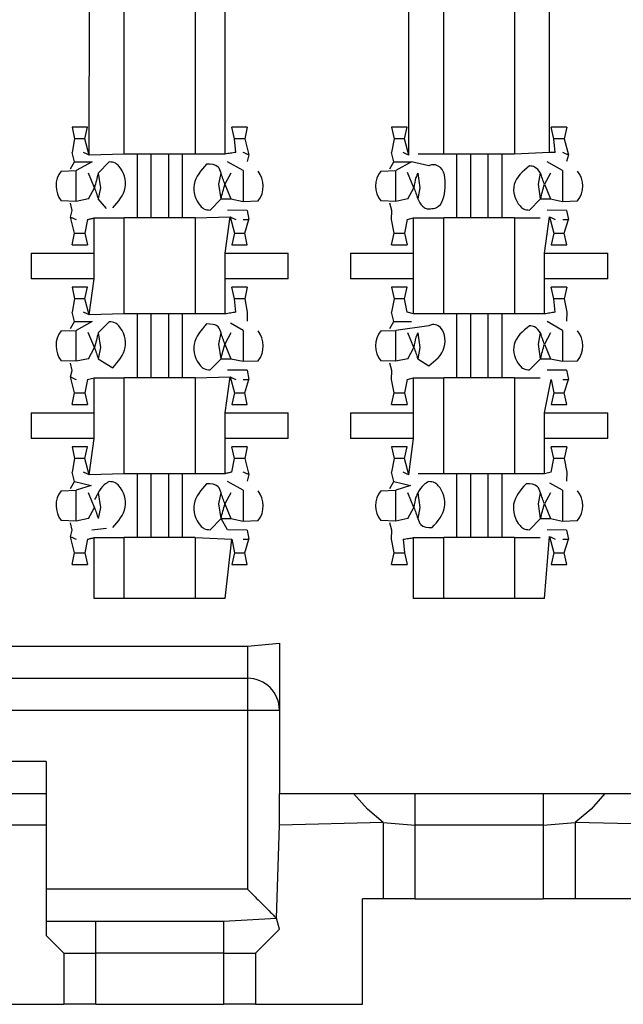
# Model space of a CAD drawing. Header units: millimetres. Extents: x 618 to 1482, y 17 to 575.
# Tile 65 of 90: x 985.01 to 988.61, y 327.44 to 333.31. Entities that reach past the tile are written whole.
import ezdxf

# ---------------------------------------------------------------- set-up
doc = ezdxf.new("R2010")
doc.units = ezdxf.units.MM

# ---------------------------------------------------------------- blocks, each defined once
blk = doc.blocks.new('cu_bee7s_cca__41', base_point=(1238.7621, 264.915))
at = {"color": 124, "linetype": 'Continuous'}
for p, q in [((1313.9004, 443.3398), (1313.9398, 487.2907)), ((1314.1784, 443.3487), (1314.1784, 487.2907)), ((1314.7425, 487.2907), (1314.7425, 443.3487)), ((1314.9812, 443.3487), (1314.9812, 487.2907)), ((1316.4404, 443.3398), (1316.4798, 487.2907)), ((1316.7184, 443.3487), (1316.7184, 487.2907)), ((1317.2825, 487.2907), (1317.2825, 443.3487)), ((1317.5605, 443.3614), (1317.5212, 487.2907)), ((1313.8664, 443.4685), (1313.7846, 443.4688)), ((1315.1364, 443.4688), (1315.0545, 443.4685)), ((1316.4064, 443.4685), (1316.3246, 443.4688)), ((1317.6764, 443.4688), (1317.5945, 443.4685)), ((1314.3906, 443.3487), (1314.3906, 442.8407)), ((1314.5303, 443.3487), (1314.5303, 442.8407)), ((1316.9306, 443.3487), (1316.9306, 442.8407)), ((1317.0703, 443.3487), (1317.0703, 442.8407)), ((1313.7979, 442.9717), (1313.7979, 443.2177)), ((1315.1231, 443.2177), (1315.1231, 442.9717)), ((1316.3379, 442.9717), (1316.3379, 443.2177)), ((1317.6631, 443.2177), (1317.6631, 442.9717)), ((1313.9398, 442.5613), (1313.9398, 442.8407)), ((1314.1784, 442.0787), (1314.1784, 442.8407)), ((1314.7425, 442.8407), (1314.7425, 442.0787)), ((1314.9812, 442.5613), (1315.0205, 442.8496)), ((1316.4798, 442.5613), (1316.4798, 442.8407)), ((1316.7184, 442.0787), (1316.7184, 442.8407)), ((1317.2825, 442.8407), (1317.2825, 442.0787)), ((1317.5212, 442.5613), (1317.5605, 442.8496)), ((1313.7846, 442.7206), (1313.8664, 442.7209)), ((1315.0545, 442.7209), (1315.1364, 442.7206)), ((1316.3246, 442.7206), (1316.4064, 442.7209)), ((1317.5945, 442.7209), (1317.6764, 442.7206)), ((1313.4384, 442.5613), (1313.4384, 442.3581)), ((1313.9398, 442.3581), (1313.9398, 442.5613)), ((1314.9812, 442.3581), (1314.9812, 442.5613)), ((1315.4826, 442.3581), (1315.4826, 442.5613)), ((1315.9784, 442.5613), (1315.9784, 442.3581)), ((1316.4798, 442.3581), (1316.4798, 442.5613)), ((1317.5212, 442.3581), (1317.5212, 442.5613)), ((1318.0226, 442.3581), (1318.0226, 442.5613)), ((1313.9004, 442.0698), (1313.9398, 442.3581)), ((1314.9812, 442.0787), (1314.9812, 442.3581)), ((1316.4798, 442.0787), (1316.4798, 442.3581)), ((1317.5212, 442.0787), (1317.5212, 442.3581)), ((1313.8664, 442.1985), (1313.7846, 442.1988)), ((1315.1364, 442.1988), (1315.0545, 442.1985)), ((1316.4064, 442.1985), (1316.3246, 442.1988)), ((1317.6764, 442.1988), (1317.5945, 442.1985)), ((1314.3906, 442.0787), (1314.3906, 441.5707)), ((1314.5303, 442.0787), (1314.5303, 441.5707)), ((1316.9306, 442.0787), (1316.9306, 441.5707)), ((1317.0703, 442.0787), (1317.0703, 441.5707)), ((1313.7979, 441.7017), (1313.7979, 441.9477)), ((1315.1231, 441.9477), (1315.1231, 441.7017)), ((1316.3379, 441.7017), (1316.3379, 441.9477)), ((1317.6631, 441.9477), (1317.6631, 441.7017)), ((1313.9398, 441.2913), (1313.9398, 441.5707)), ((1314.1784, 440.8087), (1314.1784, 441.5707)), ((1314.7425, 441.5707), (1314.7425, 440.8087)), ((1314.9812, 441.2913), (1315.0205, 441.5796)), ((1316.4798, 441.2913), (1316.4798, 441.5707)), ((1316.7184, 440.8087), (1316.7184, 441.5707)), ((1317.2825, 441.5707), (1317.2825, 440.8087)), ((1317.5212, 441.2913), (1317.5741, 441.558)), ((1313.7846, 441.4506), (1313.8664, 441.4509)), ((1315.0545, 441.4509), (1315.1364, 441.4506)), ((1316.3246, 441.4506), (1316.4064, 441.4509)), ((1317.5945, 441.4509), (1317.6764, 441.4506)), ((1313.4384, 441.2913), (1313.4384, 441.0881)), ((1313.9398, 441.0881), (1313.9398, 441.2913)), ((1314.9812, 441.0881), (1314.9812, 441.2913)), ((1315.4826, 441.0881), (1315.4826, 441.2913)), ((1315.9784, 441.2913), (1315.9784, 441.0881)), ((1316.4798, 441.0881), (1316.4798, 441.2913)), ((1317.5212, 441.0881), (1317.5212, 441.2913)), ((1318.0226, 441.0881), (1318.0226, 441.2913)), ((1313.9004, 440.7998), (1313.9398, 441.0881)), ((1314.9812, 440.8087), (1314.9812, 441.0881)), ((1316.4404, 440.7998), (1316.4798, 441.0881)), ((1317.5212, 440.8087), (1317.5212, 441.0881)), ((1313.8664, 440.9285), (1313.7846, 440.9288)), ((1315.1364, 440.9288), (1315.0545, 440.9285)), ((1316.4064, 440.9285), (1316.3246, 440.9288)), ((1317.6764, 440.9288), (1317.5945, 440.9285)), ((1314.3906, 440.8087), (1314.3906, 440.3007)), ((1314.5303, 440.8087), (1314.5303, 440.3007)), ((1316.9306, 440.8087), (1316.9306, 440.3007)), ((1317.0703, 440.8087), (1317.0703, 440.3007)), ((1313.7979, 440.4317), (1313.7979, 440.6777)), ((1315.1231, 440.6777), (1315.1231, 440.4317)), ((1316.3379, 440.4317), (1316.3379, 440.6777)), ((1317.6631, 440.6777), (1317.6631, 440.4317)), ((1313.9398, 439.8181), (1313.9398, 440.3007)), ((1314.1784, 439.8181), (1314.1784, 440.3007)), ((1314.7425, 440.3007), (1314.7425, 439.8181)), ((1314.9812, 439.8181), (1315.0341, 440.288)), ((1316.4798, 439.8181), (1316.4798, 440.3007)), ((1316.7184, 439.8181), (1316.7184, 440.3007)), ((1317.2825, 440.3007), (1317.2825, 439.8181)), ((1317.5212, 439.8181), (1317.5605, 440.3096)), ((1313.7846, 440.1806), (1313.8664, 440.1809)), ((1315.0545, 440.1809), (1315.1364, 440.1806)), ((1316.3246, 440.1806), (1316.4064, 440.1809)), ((1317.5945, 440.1809), (1317.6764, 440.1806)), ((1315.159, 439.4371), (1315.159, 439.1831)), ((1315.159, 439.1831), (1315.159, 438.9291)), ((1310.1298, 438.9291), (1315.159, 438.9291)), ((1315.159, 438.9291), (1315.413, 438.9291)), ((1315.159, 438.9291), (1315.159, 437.5067)), ((1313.5588, 438.5227), (1310.1298, 438.5227)), ((1316.4925, 438.0147), (1316.4925, 438.2687)), ((1317.5085, 438.2687), (1317.5085, 438.0147)), ((1316.4925, 437.4305), (1316.4925, 438.0147)), ((1317.5085, 438.0147), (1317.5085, 437.4305)), ((1315.159, 437.5067), (1313.5588, 437.5067)), ((1313.9525, 436.9987), (1313.9525, 437.2527)), ((1314.9685, 437.2527), (1314.9685, 436.9987)), ((1313.9525, 436.5923), (1313.9525, 436.9987)), ((1314.9685, 436.9987), (1314.9685, 436.5923))]:
    blk.add_line(p, q, dxfattribs=at)
at = {"color": 7, "linetype": 'Continuous'}
for p, q in [((1313.8869, 443.5615), (1313.7641, 443.5615)), ((1313.7641, 443.5615), (1313.7846, 443.4688)), ((1313.8664, 443.4685), (1313.8869, 443.5615)), ((1315.0545, 443.4685), (1315.0341, 443.5615)), ((1315.1569, 443.5615), (1315.0341, 443.5615)), ((1315.1569, 443.5615), (1315.1364, 443.4688)), ((1316.3041, 443.5615), (1316.3246, 443.4688)), ((1316.4269, 443.5615), (1316.3041, 443.5615)), ((1316.4064, 443.4685), (1316.4269, 443.5615)), ((1317.6969, 443.5615), (1317.5741, 443.5615)), ((1317.5945, 443.4685), (1317.5741, 443.5615)), ((1317.6969, 443.5615), (1317.6764, 443.4688)), ((1313.7846, 443.4688), (1313.7641, 443.3614)), ((1313.9004, 443.3398), (1313.8664, 443.4685)), ((1315.0653, 443.3614), (1315.0545, 443.4685)), ((1315.1364, 443.4688), (1315.1704, 443.3413)), ((1316.3246, 443.4688), (1316.3041, 443.3614)), ((1316.4404, 443.3398), (1316.4064, 443.4685)), ((1317.6053, 443.3614), (1317.5945, 443.4685)), ((1317.6764, 443.4688), (1317.7104, 443.3413)), ((1313.7826, 443.2874), (1313.7641, 443.3614)), ((1314.1784, 443.3487), (1313.9004, 443.3398)), ((1314.2814, 443.3487), (1314.1784, 443.3487)), ((1314.3906, 443.3487), (1314.2814, 443.3487)), ((1314.2814, 443.3487), (1314.2814, 442.8407)), ((1314.5303, 443.3487), (1314.3906, 443.3487)), ((1314.6395, 443.3487), (1314.5303, 443.3487)), ((1314.7425, 443.3487), (1314.6395, 443.3487)), ((1314.6395, 443.3487), (1314.6395, 442.8407)), ((1314.9812, 443.3487), (1314.7425, 443.3487)), ((1315.1704, 443.3413), (1315.1556, 443.2894)), ((1316.3226, 443.2874), (1316.3041, 443.3614)), ((1316.7184, 443.3487), (1316.5152, 443.3487)), ((1316.8214, 443.3487), (1316.7184, 443.3487)), ((1316.9306, 443.3487), (1316.8214, 443.3487)), ((1316.8214, 443.3487), (1316.8214, 442.8407)), ((1317.0703, 443.3487), (1316.9306, 443.3487)), ((1317.1795, 443.3487), (1317.0703, 443.3487)), ((1317.2825, 443.3487), (1317.1795, 443.3487)), ((1317.1795, 443.3487), (1317.1795, 442.8407)), ((1317.5605, 443.3614), (1317.2825, 443.3487)), ((1317.7104, 443.3413), (1317.6956, 443.2894)), ((1313.7505, 443.2313), (1313.7826, 443.2874)), ((1313.7826, 443.2874), (1313.9234, 443.2874)), ((1313.9234, 443.2874), (1313.7979, 443.2177)), ((1314.0596, 443.2855), (1313.9725, 443.1971)), ((1315.1231, 443.2177), (1315.0003, 443.2878)), ((1316.2905, 443.2313), (1316.3226, 443.2874)), ((1316.3226, 443.2874), (1316.4634, 443.2874)), ((1316.4634, 443.2874), (1316.3379, 443.2177)), ((1316.5996, 443.2545), (1316.4634, 443.2874)), ((1317.6631, 443.2177), (1317.5403, 443.2878)), ((1313.6778, 443.2137), (1313.7979, 443.2177)), ((1313.9422, 443.0812), (1313.8938, 443.1971)), ((1313.9725, 443.1971), (1313.99, 443.0812)), ((1314.931, 443.1082), (1314.9485, 443.1971)), ((1315.0267, 443.1971), (1314.9788, 443.1082)), ((1316.2178, 443.2137), (1316.3379, 443.2177)), ((1316.4822, 443.0812), (1316.432, 443.2013)), ((1316.5125, 443.1971), (1316.53, 443.0812)), ((1317.471, 443.1082), (1317.4885, 443.1971)), ((1317.5667, 443.1971), (1317.5188, 443.1082)), ((1313.8943, 442.9923), (1313.9422, 443.0812)), ((1313.99, 443.0812), (1313.9725, 442.9923)), ((1314.9485, 442.9923), (1314.931, 443.1082)), ((1314.9788, 443.1082), (1315.0271, 442.9923)), ((1316.4343, 442.9923), (1316.4822, 443.0812)), ((1316.53, 443.0812), (1316.5125, 442.9923)), ((1317.4885, 442.9923), (1317.471, 443.1082)), ((1317.5188, 443.1082), (1317.5671, 442.9923)), ((1313.8943, 442.9923), (1313.7979, 442.9717)), ((1314.039, 442.9149), (1313.9725, 442.9923)), ((1314.9485, 442.9923), (1314.8614, 442.9039)), ((1314.9485, 442.9923), (1315.0271, 442.9923)), ((1315.0271, 442.9923), (1315.1231, 442.9717)), ((1316.4343, 442.9923), (1316.3379, 442.9717)), ((1317.4885, 442.9923), (1317.4014, 442.9039)), ((1317.4885, 442.9923), (1317.5671, 442.9923)), ((1317.5671, 442.9923), (1317.6631, 442.9717)), ((1313.7979, 442.9717), (1313.6787, 442.9757)), ((1313.7654, 442.9), (1313.7505, 442.9581)), ((1315.1231, 442.9717), (1315.2431, 442.9757)), ((1316.3379, 442.9717), (1316.2187, 442.9757)), ((1316.3054, 442.9), (1316.2905, 442.9581)), ((1317.6631, 442.9717), (1317.7831, 442.9757)), ((1313.7505, 442.8481), (1313.7654, 442.9)), ((1313.7846, 442.7206), (1313.7505, 442.8481)), ((1313.9398, 442.8407), (1314.1784, 442.8407)), ((1314.2814, 442.8407), (1314.1784, 442.8407)), ((1314.3906, 442.8407), (1314.2814, 442.8407)), ((1314.5303, 442.8407), (1314.3906, 442.8407)), ((1314.6395, 442.8407), (1314.5303, 442.8407)), ((1314.7425, 442.8407), (1314.6395, 442.8407)), ((1314.7425, 442.8407), (1315.0205, 442.8496)), ((1315.1556, 442.9001), (1315.0003, 442.9016)), ((1315.0205, 442.8496), (1315.0545, 442.7209)), ((1315.1556, 442.9001), (1315.1704, 442.828)), ((1316.3041, 442.828), (1316.3054, 442.9)), ((1316.4269, 442.828), (1316.4798, 442.8407)), ((1316.4798, 442.8407), (1316.7184, 442.8407)), ((1316.8214, 442.8407), (1316.7184, 442.8407)), ((1316.9306, 442.8407), (1316.8214, 442.8407)), ((1317.0703, 442.8407), (1316.9306, 442.8407)), ((1317.1795, 442.8407), (1317.0703, 442.8407)), ((1317.2825, 442.8407), (1317.1795, 442.8407)), ((1317.2825, 442.8407), (1317.4857, 442.8407)), ((1317.6956, 442.9001), (1317.5403, 442.9016)), ((1317.5605, 442.8496), (1317.5945, 442.7209)), ((1317.6956, 442.9001), (1317.7104, 442.828)), ((1313.8869, 442.828), (1313.8664, 442.7209)), ((1315.1364, 442.7206), (1315.1704, 442.828)), ((1316.3246, 442.7206), (1316.3041, 442.828)), ((1316.4269, 442.828), (1316.4064, 442.7209)), ((1317.6764, 442.7206), (1317.7104, 442.828)), ((1313.7641, 442.6279), (1313.7846, 442.7206)), ((1313.8664, 442.7209), (1313.8869, 442.6279)), ((1315.0545, 442.7209), (1315.0341, 442.628)), ((1315.1569, 442.6279), (1315.1364, 442.7206)), ((1316.3041, 442.6279), (1316.3246, 442.7206)), ((1316.4064, 442.7209), (1316.4269, 442.6279)), ((1317.5945, 442.7209), (1317.5741, 442.628)), ((1317.6969, 442.6279), (1317.6764, 442.7206)), ((1313.7641, 442.6279), (1313.8869, 442.6279)), ((1315.0341, 442.628), (1315.1569, 442.6279)), ((1316.3041, 442.6279), (1316.4269, 442.6279)), ((1317.5741, 442.628), (1317.6969, 442.6279)), ((1313.4384, 442.5613), (1313.9398, 442.5613)), ((1314.9812, 442.5613), (1315.4826, 442.5613)), ((1315.9784, 442.5613), (1316.4798, 442.5613)), ((1317.5212, 442.5613), (1318.0226, 442.5613)), ((1313.9398, 442.3581), (1313.4384, 442.3581)), ((1313.8869, 442.2915), (1313.7641, 442.2915)), ((1313.7641, 442.2915), (1313.7846, 442.1988)), ((1313.8664, 442.1985), (1313.8869, 442.2915)), ((1315.4826, 442.3581), (1314.9812, 442.3581)), ((1315.1569, 442.2915), (1315.0341, 442.2915)), ((1315.0545, 442.1985), (1315.0341, 442.2915)), ((1315.1569, 442.2915), (1315.1364, 442.1988)), ((1316.4798, 442.3581), (1315.9784, 442.3581)), ((1316.4269, 442.2915), (1316.3041, 442.2915)), ((1316.3041, 442.2915), (1316.3246, 442.1988)), ((1316.4064, 442.1985), (1316.4269, 442.2915)), ((1318.0226, 442.3581), (1317.5212, 442.3581)), ((1317.6969, 442.2915), (1317.5741, 442.2915)), ((1317.5945, 442.1985), (1317.5741, 442.2915)), ((1317.6969, 442.2915), (1317.6764, 442.1988)), ((1313.7846, 442.1988), (1313.7641, 442.0914)), ((1313.9004, 442.0698), (1313.8664, 442.1985)), ((1315.0653, 442.0914), (1315.0545, 442.1985)), ((1315.1364, 442.1988), (1315.1569, 442.0914)), ((1316.3246, 442.1988), (1316.3041, 442.0914)), ((1316.4269, 442.0914), (1316.4064, 442.1985)), ((1317.6053, 442.0914), (1317.5945, 442.1985)), ((1317.6764, 442.1988), (1317.6969, 442.0914)), ((1313.7826, 442.0174), (1313.7641, 442.0914)), ((1314.1784, 442.0787), (1313.9004, 442.0698)), ((1314.2814, 442.0787), (1314.1784, 442.0787)), ((1314.3906, 442.0787), (1314.2814, 442.0787)), ((1314.2814, 442.0787), (1314.2814, 441.5707)), ((1314.5303, 442.0787), (1314.3906, 442.0787)), ((1314.6395, 442.0787), (1314.5303, 442.0787)), ((1314.7425, 442.0787), (1314.6395, 442.0787)), ((1314.6395, 442.0787), (1314.6395, 441.5707)), ((1314.9812, 442.0787), (1314.7425, 442.0787)), ((1315.1569, 442.0914), (1315.1556, 442.0194)), ((1316.3226, 442.0174), (1316.3041, 442.0914)), ((1316.4798, 442.0787), (1316.4269, 442.0914)), ((1316.7184, 442.0787), (1316.4798, 442.0787)), ((1316.8214, 442.0787), (1316.7184, 442.0787)), ((1316.9306, 442.0787), (1316.8214, 442.0787)), ((1316.8214, 442.0787), (1316.8214, 441.5707)), ((1317.0703, 442.0787), (1316.9306, 442.0787)), ((1317.1795, 442.0787), (1317.0703, 442.0787)), ((1317.2825, 442.0787), (1317.1795, 442.0787)), ((1317.1795, 442.0787), (1317.1795, 441.5707)), ((1317.5212, 442.0787), (1317.2825, 442.0787)), ((1317.6969, 442.0914), (1317.6956, 442.0194)), ((1313.7505, 441.9613), (1313.7826, 442.0174)), ((1313.7826, 442.0174), (1313.9234, 442.0174)), ((1313.9234, 442.0174), (1313.7979, 441.9477)), ((1314.0596, 442.0155), (1313.9725, 441.9271)), ((1315.1231, 441.9477), (1315.0228, 442.0045)), ((1316.2905, 441.9613), (1316.3226, 442.0174)), ((1316.3226, 442.0174), (1316.4634, 442.0174)), ((1316.5996, 441.9845), (1316.3379, 441.9477)), ((1317.6631, 441.9477), (1317.5403, 442.0178)), ((1313.6778, 441.9437), (1313.7979, 441.9477)), ((1313.9422, 441.8112), (1313.892, 441.9313)), ((1313.9725, 441.9271), (1313.99, 441.8112)), ((1314.931, 441.8382), (1314.9485, 441.9271)), ((1315.0267, 441.9271), (1314.9788, 441.8382)), ((1316.2178, 441.9437), (1316.3379, 441.9477)), ((1316.4822, 441.8112), (1316.4338, 441.9271)), ((1316.5125, 441.9271), (1316.53, 441.8112)), ((1317.471, 441.8382), (1317.4885, 441.9271)), ((1317.5667, 441.9271), (1317.5188, 441.8382)), ((1314.9485, 441.7223), (1314.931, 441.8382)), ((1314.9788, 441.8382), (1315.0271, 441.7223)), ((1317.4885, 441.7223), (1317.471, 441.8382)), ((1317.5188, 441.8382), (1317.5671, 441.7223)), ((1313.8943, 441.7223), (1313.9422, 441.8112)), ((1313.99, 441.8112), (1313.9725, 441.7223)), ((1316.4343, 441.7223), (1316.4822, 441.8112)), ((1316.53, 441.8112), (1316.5125, 441.7223)), ((1313.7979, 441.7017), (1313.6787, 441.7057)), ((1313.7654, 441.63), (1313.7505, 441.6881)), ((1313.8943, 441.7223), (1313.7979, 441.7017)), ((1313.9725, 441.7223), (1314.0877, 441.6508)), ((1314.9485, 441.7223), (1314.8614, 441.6339)), ((1314.9485, 441.7223), (1315.0271, 441.7223)), ((1315.0271, 441.7223), (1315.1231, 441.7017)), ((1315.1231, 441.7017), (1315.2431, 441.7057)), ((1316.3379, 441.7017), (1316.2187, 441.7057)), ((1316.3054, 441.63), (1316.2905, 441.6881)), ((1316.4343, 441.7223), (1316.3379, 441.7017)), ((1316.5125, 441.7223), (1316.5996, 441.6649)), ((1317.4885, 441.7223), (1317.4014, 441.6339)), ((1317.4885, 441.7223), (1317.5671, 441.7223)), ((1317.5671, 441.7223), (1317.6631, 441.7017)), ((1317.6631, 441.7017), (1317.7831, 441.7057)), ((1313.7505, 441.5781), (1313.7654, 441.63)), ((1315.1556, 441.6301), (1315.0003, 441.6316)), ((1315.1556, 441.6301), (1315.1704, 441.558)), ((1316.3041, 441.558), (1316.3054, 441.63)), ((1317.6956, 441.6301), (1317.5403, 441.6316)), ((1317.6956, 441.6301), (1317.7104, 441.558)), ((1313.7846, 441.4506), (1313.7505, 441.5781)), ((1313.8869, 441.558), (1313.8664, 441.4509)), ((1313.8869, 441.558), (1313.9398, 441.5707)), ((1313.9398, 441.5707), (1314.1784, 441.5707)), ((1314.2814, 441.5707), (1314.1784, 441.5707)), ((1314.3906, 441.5707), (1314.2814, 441.5707)), ((1314.5303, 441.5707), (1314.3906, 441.5707)), ((1314.6395, 441.5707), (1314.5303, 441.5707)), ((1314.7425, 441.5707), (1314.6395, 441.5707)), ((1314.7425, 441.5707), (1315.0205, 441.5796)), ((1315.0205, 441.5796), (1315.0545, 441.4509)), ((1315.1364, 441.4506), (1315.1704, 441.558)), ((1316.3246, 441.4506), (1316.3041, 441.558)), ((1316.4269, 441.558), (1316.4064, 441.4509)), ((1316.4269, 441.558), (1316.4798, 441.5707)), ((1316.4798, 441.5707), (1316.7184, 441.5707)), ((1316.8214, 441.5707), (1316.7184, 441.5707)), ((1316.9306, 441.5707), (1316.8214, 441.5707)), ((1317.0703, 441.5707), (1316.9306, 441.5707)), ((1317.1795, 441.5707), (1317.0703, 441.5707)), ((1317.2825, 441.5707), (1317.1795, 441.5707)), ((1317.2825, 441.5707), (1317.4857, 441.5707)), ((1317.5741, 441.558), (1317.5945, 441.4509)), ((1317.6764, 441.4506), (1317.7104, 441.558)), ((1313.7641, 441.3579), (1313.7846, 441.4506)), ((1313.8664, 441.4509), (1313.8869, 441.3579)), ((1315.0545, 441.4509), (1315.0341, 441.358)), ((1315.1569, 441.3579), (1315.1364, 441.4506)), ((1316.3041, 441.3579), (1316.3246, 441.4506)), ((1316.4064, 441.4509), (1316.4269, 441.3579)), ((1317.5945, 441.4509), (1317.5741, 441.358)), ((1317.6969, 441.3579), (1317.6764, 441.4506)), ((1313.7641, 441.3579), (1313.8869, 441.3579)), ((1315.0341, 441.358), (1315.1569, 441.3579)), ((1316.3041, 441.3579), (1316.4269, 441.3579)), ((1317.5741, 441.358), (1317.6969, 441.3579)), ((1313.4384, 441.2913), (1313.9398, 441.2913)), ((1314.9812, 441.2913), (1315.4826, 441.2913)), ((1315.9784, 441.2913), (1316.4798, 441.2913)), ((1317.5212, 441.2913), (1318.0226, 441.2913)), ((1313.9398, 441.0881), (1313.4384, 441.0881)), ((1315.4826, 441.0881), (1314.9812, 441.0881)), ((1316.4798, 441.0881), (1315.9784, 441.0881)), ((1318.0226, 441.0881), (1317.5212, 441.0881)), ((1313.7641, 441.0215), (1313.7846, 440.9288)), ((1313.8869, 441.0215), (1313.7641, 441.0215)), ((1313.8664, 440.9285), (1313.8869, 441.0215)), ((1315.0545, 440.9285), (1315.0341, 441.0215)), ((1315.1569, 441.0215), (1315.0341, 441.0215)), ((1315.1569, 441.0215), (1315.1364, 440.9288)), ((1316.3041, 441.0215), (1316.3246, 440.9288)), ((1316.4269, 441.0215), (1316.3041, 441.0215)), ((1316.4064, 440.9285), (1316.4269, 441.0215)), ((1317.5945, 440.9285), (1317.5741, 441.0215)), ((1317.6969, 441.0215), (1317.5741, 441.0215)), ((1317.6969, 441.0215), (1317.6764, 440.9288)), ((1313.7846, 440.9288), (1313.7641, 440.8214)), ((1313.9004, 440.7998), (1313.8664, 440.9285)), ((1315.0341, 440.8214), (1315.0545, 440.9285)), ((1315.1364, 440.9288), (1315.1704, 440.8013)), ((1316.3246, 440.9288), (1316.3041, 440.8214)), ((1316.4404, 440.7998), (1316.4064, 440.9285)), ((1317.5741, 440.8214), (1317.5945, 440.9285)), ((1317.6764, 440.9288), (1317.6969, 440.8214)), ((1313.7826, 440.7474), (1313.7641, 440.8214)), ((1314.1784, 440.8087), (1313.9004, 440.7998)), ((1314.2814, 440.8087), (1314.1784, 440.8087)), ((1314.2814, 440.8087), (1314.2814, 440.3007)), ((1314.3906, 440.8087), (1314.2814, 440.8087)), ((1314.5303, 440.8087), (1314.3906, 440.8087)), ((1314.6395, 440.8087), (1314.5303, 440.8087)), ((1314.6395, 440.8087), (1314.6395, 440.3007)), ((1314.7425, 440.8087), (1314.6395, 440.8087)), ((1314.9812, 440.8087), (1314.7425, 440.8087)), ((1315.1704, 440.8013), (1315.1556, 440.7494)), ((1316.3226, 440.7474), (1316.3041, 440.8214)), ((1316.7184, 440.8087), (1316.5152, 440.8087)), ((1316.8214, 440.8087), (1316.7184, 440.8087)), ((1316.8214, 440.8087), (1316.8214, 440.3007)), ((1316.9306, 440.8087), (1316.8214, 440.8087)), ((1317.0703, 440.8087), (1316.9306, 440.8087)), ((1317.1795, 440.8087), (1317.0703, 440.8087)), ((1317.1795, 440.8087), (1317.1795, 440.3007)), ((1317.2825, 440.8087), (1317.1795, 440.8087)), ((1317.5212, 440.8087), (1317.2825, 440.8087)), ((1317.5741, 440.8214), (1317.5212, 440.8087)), ((1317.6969, 440.8214), (1317.6956, 440.7494)), ((1313.7505, 440.6913), (1313.7826, 440.7474)), ((1313.7826, 440.7474), (1313.9154, 440.7145)), ((1315.1231, 440.6777), (1315.0003, 440.7478)), ((1316.2905, 440.6913), (1316.3226, 440.7474)), ((1316.3226, 440.7474), (1316.4554, 440.7145)), ((1317.6631, 440.6777), (1317.5628, 440.7345)), ((1313.6778, 440.6737), (1313.7979, 440.6777)), ((1313.9154, 440.7145), (1313.7979, 440.6777)), ((1313.9422, 440.5412), (1313.8938, 440.6571)), ((1313.9725, 440.6571), (1313.99, 440.5412)), ((1314.931, 440.5682), (1314.9485, 440.6571)), ((1315.0267, 440.6571), (1314.9788, 440.5682)), ((1316.2178, 440.6737), (1316.3379, 440.6777)), ((1316.4554, 440.7145), (1316.3379, 440.6777)), ((1316.4822, 440.5412), (1316.4338, 440.6571)), ((1316.5125, 440.6571), (1316.53, 440.5412)), ((1317.471, 440.5682), (1317.4885, 440.6571)), ((1317.5667, 440.6571), (1317.5188, 440.5682)), ((1314.9485, 440.4523), (1314.931, 440.5682)), ((1314.9788, 440.5682), (1315.0271, 440.4523)), ((1317.4885, 440.4523), (1317.471, 440.5682)), ((1317.5188, 440.5682), (1317.5671, 440.4523)), ((1313.8943, 440.4523), (1313.9422, 440.5412)), ((1313.99, 440.5412), (1313.9725, 440.4523)), ((1316.4343, 440.4523), (1316.4822, 440.5412)), ((1316.53, 440.5412), (1316.5125, 440.4523)), ((1313.7979, 440.4317), (1313.6787, 440.4357)), ((1313.7654, 440.36), (1313.7505, 440.4181)), ((1313.8943, 440.4523), (1313.7979, 440.4317)), ((1314.8614, 440.3639), (1314.9485, 440.4523)), ((1314.9485, 440.4523), (1315.0271, 440.4523)), ((1315.0003, 440.3616), (1314.9485, 440.4523)), ((1315.0271, 440.4523), (1315.1231, 440.4317)), ((1315.1231, 440.4317), (1315.2431, 440.4357)), ((1316.3379, 440.4317), (1316.2187, 440.4357)), ((1316.3054, 440.36), (1316.2905, 440.4181)), ((1316.4343, 440.4523), (1316.3379, 440.4317)), ((1317.4014, 440.3639), (1317.4885, 440.4523)), ((1317.4885, 440.4523), (1317.5671, 440.4523)), ((1317.5671, 440.4523), (1317.6631, 440.4317)), ((1317.6631, 440.4317), (1317.7831, 440.4357)), ((1313.7505, 440.3081), (1313.7654, 440.36)), ((1313.9206, 440.3616), (1314.039, 440.3749)), ((1315.1556, 440.3601), (1315.0003, 440.3616)), ((1315.1556, 440.3601), (1315.1704, 440.288)), ((1316.3041, 440.288), (1316.3054, 440.36)), ((1317.6956, 440.3601), (1317.5403, 440.3616)), ((1317.6956, 440.3601), (1317.7104, 440.288)), ((1313.7846, 440.1806), (1313.7505, 440.3081)), ((1313.8869, 440.288), (1313.8664, 440.1809)), ((1313.9398, 440.3007), (1314.1784, 440.3007)), ((1314.2814, 440.3007), (1314.1784, 440.3007)), ((1314.3906, 440.3007), (1314.2814, 440.3007)), ((1314.5303, 440.3007), (1314.3906, 440.3007)), ((1314.6395, 440.3007), (1314.5303, 440.3007)), ((1314.7425, 440.3007), (1314.6395, 440.3007)), ((1314.7425, 440.3007), (1315.0341, 440.288)), ((1315.0341, 440.288), (1315.0545, 440.1809)), ((1315.1364, 440.1806), (1315.1704, 440.288)), ((1316.3246, 440.1806), (1316.3041, 440.288)), ((1316.3956, 440.288), (1316.4064, 440.1809)), ((1316.4798, 440.3007), (1316.7184, 440.3007)), ((1316.8214, 440.3007), (1316.7184, 440.3007)), ((1316.9306, 440.3007), (1316.8214, 440.3007)), ((1317.0703, 440.3007), (1316.9306, 440.3007)), ((1317.1795, 440.3007), (1317.0703, 440.3007)), ((1317.2825, 440.3007), (1317.1795, 440.3007)), ((1317.2825, 440.3007), (1317.4857, 440.3007)), ((1317.5605, 440.3096), (1317.5945, 440.1809)), ((1317.6764, 440.1806), (1317.7104, 440.288)), ((1313.7641, 440.0879), (1313.7846, 440.1806)), ((1313.8664, 440.1809), (1313.8869, 440.0879)), ((1315.0545, 440.1809), (1315.0341, 440.088)), ((1315.1569, 440.0879), (1315.1364, 440.1806)), ((1316.3041, 440.0879), (1316.3246, 440.1806)), ((1316.4064, 440.1809), (1316.4269, 440.0879)), ((1317.5945, 440.1809), (1317.5741, 440.088)), ((1317.6969, 440.0879), (1317.6764, 440.1806)), ((1313.7641, 440.0879), (1313.8869, 440.0879)), ((1315.0341, 440.088), (1315.1569, 440.0879)), ((1316.3041, 440.0879), (1316.4269, 440.0879)), ((1317.5741, 440.088), (1317.6969, 440.0879)), ((1314.1784, 439.8181), (1313.9398, 439.8181)), ((1314.7425, 439.8181), (1314.1784, 439.8181)), ((1314.9812, 439.8181), (1314.7425, 439.8181)), ((1316.7184, 439.8181), (1316.4798, 439.8181)), ((1317.2825, 439.8181), (1316.7184, 439.8181)), ((1317.5212, 439.8181), (1317.2825, 439.8181)), ((1310.1298, 439.4371), (1315.159, 439.4371)), ((1315.159, 439.4371), (1315.413, 439.4625)), ((1315.413, 439.4625), (1315.413, 438.9291)), ((1310.1298, 439.1831), (1315.159, 439.1831)), ((1315.413, 438.9291), (1315.413, 438.2687)), ((1313.5588, 438.5227), (1313.5588, 438.2687)), ((1312.9203, 438.2687), (1313.5588, 438.2687)), ((1313.5588, 438.2687), (1313.5588, 438.0147)), ((1315.413, 438.2687), (1316.0006, 438.2687)), ((1315.413, 438.0147), (1315.413, 438.2687)), ((1316.1115, 438.1417), (1316.0006, 438.2687)), ((1316.0006, 438.2687), (1316.4925, 438.2687)), ((1316.4925, 438.2687), (1317.5085, 438.2687)), ((1317.5085, 438.2687), (1318.0003, 438.2687)), ((1318.0003, 438.2687), (1317.8898, 438.1421)), ((1318.0003, 438.2687), (1318.5406, 438.2687)), ((1316.2385, 438.0359), (1316.1115, 438.1417)), ((1317.8898, 438.1421), (1317.7625, 438.0359)), ((1313.5588, 438.0147), (1312.6825, 438.0147)), ((1313.5588, 438.0147), (1313.5588, 437.5067)), ((1315.3896, 437.2761), (1315.413, 438.0147)), ((1316.2385, 438.0359), (1315.413, 438.0147)), ((1316.2385, 438.0359), (1316.4925, 438.0147)), ((1316.2385, 438.0359), (1316.2385, 437.4305)), ((1317.5085, 438.0147), (1316.4925, 438.0147)), ((1317.5085, 438.0147), (1317.7625, 438.0359)), ((1318.7785, 438.0147), (1317.7625, 438.0359)), ((1317.7625, 438.0359), (1317.7625, 437.4305)), ((1313.5588, 437.5067), (1313.5588, 437.2527)), ((1316.0734, 436.5923), (1316.0734, 437.4305)), ((1316.2385, 437.4305), (1316.0734, 437.4305)), ((1316.4925, 437.4305), (1316.2385, 437.4305)), ((1316.4925, 437.4305), (1317.5085, 437.4305)), ((1317.7625, 437.4305), (1317.5085, 437.4305)), ((1318.7785, 437.4305), (1317.7625, 437.4305)), ((1313.5588, 437.2527), (1313.9525, 437.2527)), ((1313.5588, 437.2527), (1313.5588, 437.1384)), ((1313.9525, 437.2527), (1314.9685, 437.2527)), ((1314.9685, 437.2527), (1315.3896, 437.2761)), ((1315.413, 437.1892), (1315.3896, 437.2761)), ((1313.6985, 436.9987), (1313.5588, 437.1384)), ((1315.413, 437.1892), (1315.2225, 436.9987)), ((1313.6985, 436.9987), (1313.9525, 436.9987)), ((1313.6985, 436.9987), (1313.6985, 436.5923)), ((1314.9685, 436.9987), (1313.9525, 436.9987)), ((1314.9685, 436.9987), (1315.2225, 436.9987)), ((1315.2225, 436.9987), (1315.2225, 436.5923)), ((1312.6825, 436.5923), (1313.6985, 436.5923)), ((1313.9525, 436.5923), (1313.6985, 436.5923)), ((1313.9525, 436.5923), (1314.9685, 436.5923)), ((1315.2225, 436.5923), (1314.9685, 436.5923)), ((1315.2225, 436.5923), (1316.0734, 436.5923))]:
    blk.add_line(p, q, dxfattribs=at)
for centre, radius, start, end in [((1313.827, 443.0952), 0.1905, 141.53658, 218.85713), ((1315.094, 443.0942), 0.1905, 321.53658, 38.85713), ((1316.367, 443.0952), 0.1905, 141.53658, 218.85713), ((1317.634, 443.0942), 0.1905, 321.53658, 38.85713), ((1313.827, 441.8252), 0.1905, 141.53658, 218.85713), ((1315.094, 441.8242), 0.1905, 321.53658, 38.85713), ((1316.367, 441.8252), 0.1905, 141.53658, 218.85713), ((1317.634, 441.8242), 0.1905, 321.53658, 38.85713), ((1313.827, 440.5552), 0.1905, 141.53658, 218.85713), ((1315.094, 440.5542), 0.1905, 321.53658, 38.85713), ((1316.367, 440.5552), 0.1905, 141.53658, 218.85713), ((1317.634, 440.5542), 0.1905, 321.53658, 38.85713), ((1315.159, 438.9291), 0.254, 0, 90)]:
    blk.add_arc(centre, radius, start, end, dxfattribs=at)
for points in [[(1313.9004, 443.3398), (1313.8929, 443.3434), (1313.878, 443.3506), (1313.8631, 443.3578), (1313.8556, 443.3614)], [(1315.0653, 443.3614), (1315.0513, 443.3593), (1315.0233, 443.3551), (1314.9952, 443.3508), (1314.9812, 443.3487)], [(1315.1704, 443.3413), (1315.1629, 443.3447), (1315.1479, 443.3514), (1315.133, 443.3581), (1315.1255, 443.3614)], [(1316.4404, 443.3398), (1316.4329, 443.3434), (1316.418, 443.3506), (1316.4031, 443.3578), (1316.3956, 443.3614)], [(1317.6053, 443.3614), (1317.5979, 443.3614), (1317.5829, 443.3614), (1317.568, 443.3614), (1317.5605, 443.3614)], [(1317.7104, 443.3413), (1317.7029, 443.3447), (1317.6879, 443.3514), (1317.673, 443.3581), (1317.6655, 443.3614)], [(1313.9725, 443.1971), (1313.9674, 443.1778), (1313.9573, 443.1392), (1313.9472, 443.1005), (1313.9422, 443.0812)], [(1314.9788, 443.1082), (1314.9737, 443.123), (1314.9636, 443.1527), (1314.9535, 443.1823), (1314.9485, 443.1971)], [(1317.5188, 443.1082), (1317.5137, 443.123), (1317.5036, 443.1527), (1317.4935, 443.1823), (1317.4885, 443.1971)], [(1313.9422, 443.0812), (1313.9472, 443.0664), (1313.9573, 443.0368), (1313.9674, 443.0071), (1313.9725, 442.9923)], [(1314.9485, 442.9923), (1314.9535, 443.0117), (1314.9636, 443.0503), (1314.9737, 443.0889), (1314.9788, 443.1082)], [(1316.4822, 443.0812), (1316.4872, 443.0664), (1316.4973, 443.0368), (1316.5074, 443.0071), (1316.5125, 442.9923)], [(1317.4885, 442.9923), (1317.4935, 443.0117), (1317.5036, 443.0503), (1317.5137, 443.0889), (1317.5188, 443.1082)], [(1313.7505, 442.8481), (1313.758, 442.8448), (1313.773, 442.8381), (1313.788, 442.8314), (1313.7955, 442.828)], [(1313.8869, 442.828), (1313.8957, 442.8301), (1313.9133, 442.8344), (1313.931, 442.8386), (1313.9398, 442.8407)], [(1315.0205, 442.8496), (1315.028, 442.846), (1315.0429, 442.8388), (1315.0579, 442.8316), (1315.0653, 442.828)], [(1317.5605, 442.8496), (1317.568, 442.846), (1317.5829, 442.8388), (1317.5979, 442.8316), (1317.6053, 442.828)], [(1315.1255, 442.828), (1315.133, 442.828), (1315.1479, 442.828), (1315.1629, 442.828), (1315.1704, 442.828)], [(1317.6655, 442.828), (1317.673, 442.828), (1317.6879, 442.828), (1317.7029, 442.828), (1317.7104, 442.828)], [(1313.9004, 442.0698), (1313.8929, 442.0734), (1313.878, 442.0806), (1313.8631, 442.0878), (1313.8556, 442.0914)], [(1315.0653, 442.0914), (1315.0513, 442.0893), (1315.0233, 442.0851), (1314.9952, 442.0808), (1314.9812, 442.0787)], [(1317.6053, 442.0914), (1317.5913, 442.0893), (1317.5633, 442.0851), (1317.5352, 442.0808), (1317.5212, 442.0787)], [(1313.9725, 441.9271), (1313.9674, 441.9078), (1313.9573, 441.8692), (1313.9472, 441.8305), (1313.9422, 441.8112)], [(1314.9788, 441.8382), (1314.9737, 441.853), (1314.9636, 441.8827), (1314.9535, 441.9123), (1314.9485, 441.9271)], [(1317.5188, 441.8382), (1317.5137, 441.853), (1317.5036, 441.8827), (1317.4935, 441.9123), (1317.4885, 441.9271)], [(1314.9485, 441.7223), (1314.9535, 441.7417), (1314.9636, 441.7803), (1314.9737, 441.8189), (1314.9788, 441.8382)], [(1317.4885, 441.7223), (1317.4935, 441.7417), (1317.5036, 441.7803), (1317.5137, 441.8189), (1317.5188, 441.8382)], [(1313.9422, 441.8112), (1313.9472, 441.7964), (1313.9573, 441.7668), (1313.9674, 441.7371), (1313.9725, 441.7223)], [(1316.4822, 441.8112), (1316.4872, 441.7964), (1316.4973, 441.7668), (1316.5074, 441.7371), (1316.5125, 441.7223)], [(1313.7505, 441.5781), (1313.758, 441.5748), (1313.773, 441.5681), (1313.788, 441.5614), (1313.7955, 441.558)], [(1315.0205, 441.5796), (1315.028, 441.576), (1315.0429, 441.5688), (1315.0579, 441.5616), (1315.0653, 441.558)], [(1315.1255, 441.558), (1315.133, 441.558), (1315.1479, 441.558), (1315.1629, 441.558), (1315.1704, 441.558)], [(1317.6655, 441.558), (1317.673, 441.558), (1317.6879, 441.558), (1317.7029, 441.558), (1317.7104, 441.558)], [(1313.9004, 440.7998), (1313.8929, 440.8034), (1313.878, 440.8106), (1313.8631, 440.8178), (1313.8556, 440.8214)], [(1315.0341, 440.8214), (1315.0252, 440.8193), (1315.0076, 440.8151), (1314.99, 440.8108), (1314.9812, 440.8087)], [(1315.1704, 440.8013), (1315.1629, 440.8047), (1315.1479, 440.8114), (1315.133, 440.8181), (1315.1255, 440.8214)], [(1316.4404, 440.7998), (1316.4329, 440.8034), (1316.418, 440.8106), (1316.4031, 440.8178), (1316.3956, 440.8214)], [(1313.9725, 440.6571), (1313.9677, 440.6482), (1313.9581, 440.6303), (1313.9485, 440.6125), (1313.9437, 440.6036)], [(1314.9788, 440.5682), (1314.9737, 440.583), (1314.9636, 440.6127), (1314.9535, 440.6423), (1314.9485, 440.6571)], [(1317.5188, 440.5682), (1317.5137, 440.583), (1317.5036, 440.6127), (1317.4935, 440.6423), (1317.4885, 440.6571)], [(1314.9485, 440.4523), (1314.9535, 440.4717), (1314.9636, 440.5103), (1314.9737, 440.5489), (1314.9788, 440.5682)], [(1317.4885, 440.4523), (1317.4935, 440.4717), (1317.5036, 440.5103), (1317.5137, 440.5489), (1317.5188, 440.5682)], [(1313.9422, 440.5412), (1313.9472, 440.5264), (1313.9573, 440.4968), (1313.9674, 440.4671), (1313.9725, 440.4523)], [(1316.4822, 440.5412), (1316.4872, 440.5264), (1316.4973, 440.4968), (1316.5074, 440.4671), (1316.5125, 440.4523)], [(1313.7505, 440.3081), (1313.758, 440.3048), (1313.773, 440.2981), (1313.788, 440.2914), (1313.7955, 440.288)], [(1313.8869, 440.288), (1313.8957, 440.2901), (1313.9133, 440.2944), (1313.931, 440.2986), (1313.9398, 440.3007)], [(1315.1255, 440.288), (1315.133, 440.288), (1315.1479, 440.288), (1315.1629, 440.288), (1315.1704, 440.288)], [(1316.3956, 440.288), (1316.4096, 440.2901), (1316.4377, 440.2944), (1316.4657, 440.2986), (1316.4798, 440.3007)], [(1317.5605, 440.3096), (1317.568, 440.306), (1317.5829, 440.2988), (1317.5979, 440.2916), (1317.6053, 440.288)], [(1317.6655, 440.288), (1317.673, 440.288), (1317.6879, 440.288), (1317.7029, 440.288), (1317.7104, 440.288)]]:
    blk.add_open_spline(points, degree=3, dxfattribs=at)
for points, knots in [([(1314.0877, 442.9208), (1314.1316, 442.9708), (1314.2171, 443.0681), (1314.1729, 443.221), (1314.106, 443.2822), (1314.0767, 443.2843), (1314.0596, 443.2855)], [0, 0, 0, 0, 0.1887731, 0.3675248, 0.4031059, 0.4527416, 0.4527416, 0.4527416, 0.4527416]), ([(1314.8333, 443.2686), (1314.7894, 443.2187), (1314.7039, 443.1214), (1314.7481, 442.9684), (1314.8149, 442.9072), (1314.8443, 442.9051), (1314.8614, 442.9039)], [0, 0, 0, 0, 0.1887731, 0.3675248, 0.4031059, 0.4527416, 0.4527416, 0.4527416, 0.4527416]), ([(1314.9485, 443.1971), (1314.9423, 443.2154), (1314.9252, 443.2655), (1314.869, 443.2674), (1314.8333, 443.2686)], [0, 0, 0, 0, 0.0538489, 0.1481704, 0.1481704, 0.1481704, 0.1481704]), ([(1316.579, 442.9149), (1316.5901, 442.9142), (1316.6176, 442.9124), (1316.707, 442.9281), (1316.7415, 443.0836), (1316.726, 443.2448), (1316.6337, 443.2678), (1316.6091, 443.2582), (1316.5996, 443.2545)], [0, 0, 0, 0, 0.0334485, 0.0831597, 0.255797, 0.4353733, 0.4835009, 0.5138748, 0.5138748, 0.5138748, 0.5138748]), ([(1317.4014, 443.2545), (1317.3471, 443.2105), (1317.2433, 443.1263), (1317.2888, 442.9676), (1317.3549, 442.9073), (1317.3843, 442.9052), (1317.4014, 442.9039)], [0, 0, 0, 0, 0.1930415, 0.3691296, 0.4047107, 0.4543463, 0.4543463, 0.4543463, 0.4543463]), ([(1317.4885, 443.1971), (1317.4743, 443.2167), (1317.4519, 443.2477), (1317.415, 443.2527), (1317.4014, 443.2545)], [0, 0, 0, 0, 0.0683137, 0.1081836, 0.1081836, 0.1081836, 0.1081836]), ([(1316.5125, 443.1971), (1316.5072, 443.1857), (1316.4904, 443.1491), (1316.4855, 443.1089), (1316.4822, 443.0812)], [0, 0, 0, 0, 0.0375197, 0.1203421, 0.1203421, 0.1203421, 0.1203421]), ([(1316.5125, 442.9923), (1316.5229, 442.9707), (1316.5385, 442.9383), (1316.5689, 442.9207), (1316.579, 442.9149)], [0, 0, 0, 0, 0.0696375, 0.1039546, 0.1039546, 0.1039546, 0.1039546]), ([(1314.0877, 441.6508), (1314.1316, 441.7008), (1314.2171, 441.7981), (1314.1729, 441.951), (1314.106, 442.0122), (1314.0767, 442.0143), (1314.0596, 442.0155)], [0, 0, 0, 0, 0.1887731, 0.3675248, 0.4031059, 0.4527416, 0.4527416, 0.4527416, 0.4527416]), ([(1314.8333, 441.9986), (1314.7894, 441.9487), (1314.7039, 441.8514), (1314.7481, 441.6984), (1314.8149, 441.6372), (1314.8443, 441.6351), (1314.8614, 441.6339)], [0, 0, 0, 0, 0.1887731, 0.3675248, 0.4031059, 0.4527416, 0.4527416, 0.4527416, 0.4527416]), ([(1314.9485, 441.9271), (1314.9423, 441.9454), (1314.9252, 441.9955), (1314.869, 441.9974), (1314.8333, 441.9986)], [0, 0, 0, 0, 0.0538489, 0.1481704, 0.1481704, 0.1481704, 0.1481704]), ([(1316.5996, 441.6649), (1316.652, 441.7063), (1316.7523, 441.7853), (1316.7242, 441.9766), (1316.6338, 441.9977), (1316.6091, 441.9882), (1316.5996, 441.9845)], [0, 0, 0, 0, 0.1930415, 0.3691296, 0.4172572, 0.4476311, 0.4476311, 0.4476311, 0.4476311]), ([(1317.4014, 441.9845), (1317.3471, 441.9405), (1317.2433, 441.8563), (1317.2888, 441.6976), (1317.3549, 441.6373), (1317.3843, 441.6352), (1317.4014, 441.6339)], [0, 0, 0, 0, 0.1930415, 0.3691296, 0.4047107, 0.4543463, 0.4543463, 0.4543463, 0.4543463]), ([(1317.4885, 441.9271), (1317.4743, 441.9467), (1317.4519, 441.9777), (1317.415, 441.9827), (1317.4014, 441.9845)], [0, 0, 0, 0, 0.0683137, 0.1081836, 0.1081836, 0.1081836, 0.1081836]), ([(1316.5125, 441.9271), (1316.5072, 441.9157), (1316.4904, 441.8791), (1316.4855, 441.8389), (1316.4822, 441.8112)], [0, 0, 0, 0, 0.0375197, 0.1203421, 0.1203421, 0.1203421, 0.1203421]), ([(1314.0596, 440.7455), (1314.0459, 440.7383), (1314.0082, 440.7183), (1313.9864, 440.6809), (1313.9725, 440.6571)], [0, 0, 0, 0, 0.0457861, 0.1261433, 0.1261433, 0.1261433, 0.1261433]), ([(1314.0877, 440.3808), (1314.1316, 440.4308), (1314.2171, 440.5281), (1314.1729, 440.681), (1314.106, 440.7422), (1314.0767, 440.7443), (1314.0596, 440.7455)], [0, 0, 0, 0, 0.1887731, 0.3675248, 0.4031059, 0.4527416, 0.4527416, 0.4527416, 0.4527416]), ([(1314.8333, 440.7286), (1314.7894, 440.6787), (1314.7039, 440.5814), (1314.7481, 440.4284), (1314.8149, 440.3672), (1314.8443, 440.3651), (1314.8614, 440.3639)], [0, 0, 0, 0, 0.1887731, 0.3675248, 0.4031059, 0.4527416, 0.4527416, 0.4527416, 0.4527416]), ([(1314.9485, 440.6571), (1314.9423, 440.6754), (1314.9252, 440.7255), (1314.869, 440.7274), (1314.8333, 440.7286)], [0, 0, 0, 0, 0.0538489, 0.1481704, 0.1481704, 0.1481704, 0.1481704]), ([(1316.5996, 440.7455), (1316.5859, 440.7383), (1316.5482, 440.7183), (1316.5264, 440.6809), (1316.5125, 440.6571)], [0, 0, 0, 0, 0.0457861, 0.1261433, 0.1261433, 0.1261433, 0.1261433]), ([(1316.6277, 440.3808), (1316.6716, 440.4308), (1316.7571, 440.5281), (1316.7129, 440.681), (1316.646, 440.7422), (1316.6167, 440.7443), (1316.5996, 440.7455)], [0, 0, 0, 0, 0.1887731, 0.3675248, 0.4031059, 0.4527416, 0.4527416, 0.4527416, 0.4527416]), ([(1317.3733, 440.7286), (1317.3294, 440.6787), (1317.2439, 440.5814), (1317.2881, 440.4284), (1317.3549, 440.3672), (1317.3843, 440.3651), (1317.4014, 440.3639)], [0, 0, 0, 0, 0.1887731, 0.3675248, 0.4031059, 0.4527416, 0.4527416, 0.4527416, 0.4527416]), ([(1317.4885, 440.6571), (1317.4823, 440.6754), (1317.4652, 440.7255), (1317.409, 440.7274), (1317.3733, 440.7286)], [0, 0, 0, 0, 0.0538489, 0.1481704, 0.1481704, 0.1481704, 0.1481704]), ([(1316.5125, 440.6571), (1316.5072, 440.6457), (1316.4904, 440.6091), (1316.4855, 440.5689), (1316.4822, 440.5412)], [0, 0, 0, 0, 0.0375197, 0.1203421, 0.1203421, 0.1203421, 0.1203421]), ([(1316.5125, 440.4523), (1316.5187, 440.4341), (1316.5358, 440.384), (1316.592, 440.382), (1316.6277, 440.3808)], [0, 0, 0, 0, 0.0538489, 0.1481704, 0.1481704, 0.1481704, 0.1481704]), ([(1315.159, 437.5067), (1315.1912, 437.4745), (1315.2525, 437.4132), (1315.3215, 437.3441), (1315.3662, 437.2995), (1315.3818, 437.2839), (1315.3896, 437.2761)], [0, 0, 0, 0, 0.1367741, 0.2599232, 0.2930189, 0.3261146, 0.3261146, 0.3261146, 0.3261146])]:
    blk.add_open_spline(points, degree=3, knots=knots, dxfattribs=at)
blk = doc.blocks.new('cu_ATCA-3671__43', base_point=(1219.8887, 250.575))
blk.add_blockref('cu_bee7s_cca__41', (1238.7621, 264.915))
blk = doc.blocks.new('FRONT1', base_point=(1393.5121, 426.04))
blk.add_blockref('cu_ATCA-3671__43', (1219.8887, 250.575))

msp = doc.modelspace()

# ---------------------------------------------------------------- block references
at = {"xscale": 0.75, "yscale": 0.75, "zscale": 0.75}
msp.add_blockref('FRONT1', (1045.1341, 319.53), dxfattribs=at)

doc.saveas('drawing.dxf')
